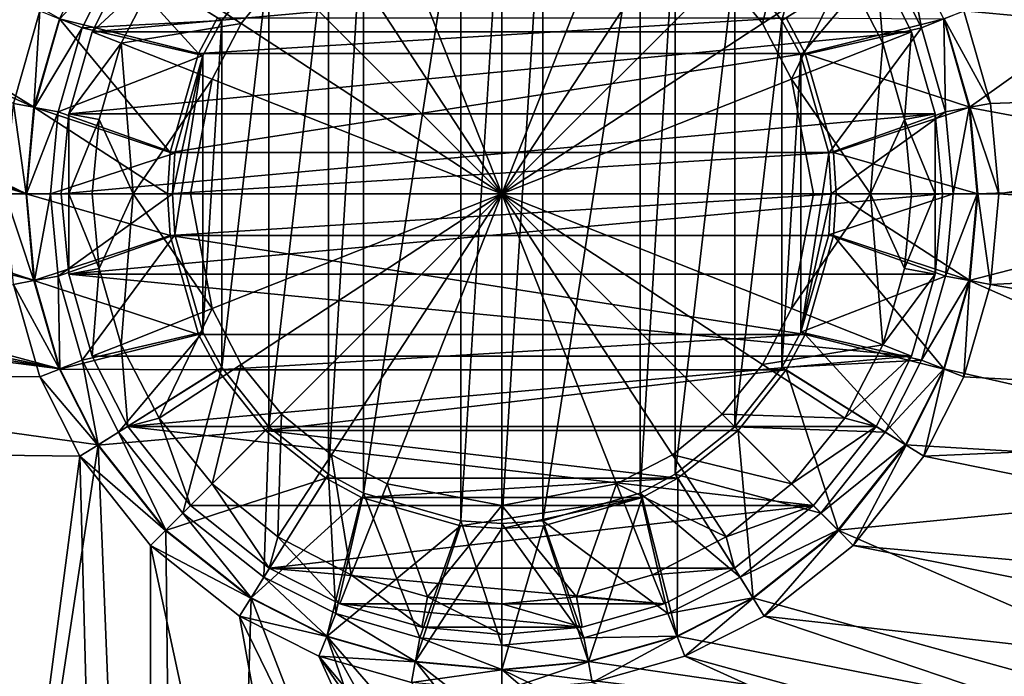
# Model space of a CAD drawing. Header units: metres. Extents: x 0 to 1651, y -1070 to 0.
# Tile 106 of 112: x 1331 to 1410, y -289 to -236. Entities that reach past the tile are written whole.
import ezdxf

# ---------------------------------------------------------------- set-up
doc = ezdxf.new("R2010")
doc.units = ezdxf.units.M

msp = doc.modelspace()

# ---------------------------------------------------------------- linework, layer by layer
at = {"layer": 'None'}
for points in [[(1332.880127, -235.304947, -406), (1330.743774, -242.735291, -406), (1072.084839, -108.994781, -406)], [(1149.664185, -130.250336, -403), (1093.557251, -135.405212, -403), (1332.446899, -243.050476, -403)], [(1149.664185, -130.250336, -403), (1332.446899, -243.050476, -403), (1334.490601, -235.94249, -403)], [(1093.557251, -135.405212, -403), (1046.447266, -141.236023, -403), (1331.809204, -250, -403)], [(1093.557251, -135.405212, -403), (1331.809204, -250, -403), (1332.446899, -243.050476, -403)], [(1046.447266, -141.236023, -403), (999.525085, -148.42247, -403), (1331.809204, -250, -403)], [(999.525085, -148.42247, -403), (942.473816, -159.040817, -403), (1332.446899, -256.949524, -403)], [(1331.809204, -250, -403), (999.525085, -148.42247, -403), (1332.446899, -256.949524, -403)], [(942.473816, -159.040817, -403), (888.53479, -171.012955, -403), (1334.490601, -264.057495, -403)], [(1332.446899, -256.949524, -403), (942.473816, -159.040817, -403), (1334.490601, -264.057495, -403)], [(1334.490601, -264.057495, -403), (888.53479, -171.012955, -403), (843.747192, -182.412338, -403)], [(843.747192, -182.412338, -403), (799.297241, -195.06424, -403), (1334.490601, -264.057495, -403)], [(799.297241, -195.06424, -403), (1337.562988, -270.158661, -403), (1334.490601, -264.057495, -403)], [(1337.562988, -270.158661, -403), (799.297241, -195.06424, -403), (1304.547363, -487.969818, -403)], [(1457.826294, -215.196533, -406), (1466.311646, -240.757828, -406), (1407.119873, -235.304947, -406)], [(1366.714966, -276.266083, -408.970001), (1366.714966, -223.733917, -408.970001), (1358.885986, -274.024506, -408.970001)], [(1366.714966, -223.733917, -408.970001), (1358.885986, -225.975479, -408.970001), (1358.885986, -274.024506, -408.970001)], [(1370, -276.470734, -408.970001), (1370, -223.529282, -408.970001), (1366.714966, -276.266083, -408.970001)], [(1370, -223.529282, -408.970001), (1366.714966, -223.733917, -408.970001), (1366.714966, -276.266083, -408.970001)], [(1373.285034, -223.733917, -408.970001), (1370, -223.529282, -408.970001), (1370, -276.470734, -408.970001)], [(1373.285034, -276.266083, -408.970001), (1373.285034, -223.733917, -408.970001), (1370, -276.470734, -408.970001)], [(1381.114014, -225.975479, -408.970001), (1373.285034, -223.733917, -408.970001), (1373.285034, -276.266083, -408.970001)], [(1395.638306, -224.361694, -406.347565), (1388.717651, -231.282379, -408.970001), (1392.50708, -236.066986, -408.970001)], [(1400.794678, -230.860184, -406.347565), (1395.638306, -224.361694, -406.347565), (1392.50708, -236.066986, -408.970001)], [(1358.885986, -274.024506, -408.970001), (1358.885986, -225.975479, -408.970001), (1356.067017, -272.507111, -408.970001)], [(1358.885986, -225.975479, -408.970001), (1356.067017, -227.492889, -408.970001), (1356.067017, -272.507111, -408.970001)], [(1381.114014, -274.024506, -408.970001), (1381.114014, -225.975479, -408.970001), (1373.285034, -276.266083, -408.970001)], [(1383.932983, -227.492889, -408.970001), (1381.114014, -225.975479, -408.970001), (1381.114014, -274.024506, -408.970001)], [(1431.305786, -226.131653, -403), (1405.509399, -235.94249, -403), (1407.553101, -243.050476, -403)], [(1438.779053, -248.896164, -403), (1431.305786, -226.131653, -403), (1407.553101, -243.050476, -403)], [(1356.067017, -272.507111, -408.970001), (1356.067017, -227.492889, -408.970001), (1351.282349, -268.717621, -408.970001)], [(1356.067017, -227.492889, -408.970001), (1351.282349, -231.282379, -408.970001), (1351.282349, -268.717621, -408.970001)], [(1383.932983, -272.507111, -408.970001), (1383.932983, -227.492889, -408.970001), (1381.114014, -274.024506, -408.970001)], [(1388.717651, -231.282379, -408.970001), (1383.932983, -227.492889, -408.970001), (1383.932983, -272.507111, -408.970001)], [(1334.449585, -235.926285, -408.923737), (1337.525513, -229.81813, -408.923737), (1345.617554, -238.718918, -411.970001)], [(1337.525513, -229.81813, -408.923737), (1347.15686, -235.859467, -411.970001), (1345.617554, -238.718918, -411.970001)], [(1402.437012, -229.841339, -403), (1400.794678, -230.860184, -406.347565), (1403.712402, -236.6539, -406.347565)], [(1405.509399, -235.94249, -403), (1402.437012, -229.841339, -403), (1403.712402, -236.6539, -406.347565)], [(1334.490601, -235.94249, -403), (1336.287598, -236.6539, -406.347565), (1339.205322, -230.860184, -406.347565)], [(1339.205322, -230.860184, -406.347565), (1336.287598, -236.6539, -406.347565), (1347.49292, -236.066986, -408.970001)], [(1339.205322, -230.860184, -406.347565), (1347.49292, -236.066986, -408.970001), (1351.282349, -231.282379, -408.970001)], [(1400.794678, -230.860184, -406.347565), (1392.50708, -236.066986, -408.970001), (1394.024536, -238.885956, -408.970001)], [(1403.712402, -236.6539, -406.347565), (1400.794678, -230.860184, -406.347565), (1394.024536, -238.885956, -408.970001)], [(1351.282349, -268.717621, -408.970001), (1351.282349, -231.282379, -408.970001), (1347.49292, -263.933014, -408.970001)], [(1351.282349, -231.282379, -408.970001), (1347.49292, -236.066986, -408.970001), (1347.49292, -263.933014, -408.970001)], [(1388.717651, -268.717621, -408.970001), (1388.717651, -231.282379, -408.970001), (1383.932983, -272.507111, -408.970001)], [(1392.50708, -236.066986, -408.970001), (1388.717651, -231.282379, -408.970001), (1388.717651, -268.717621, -408.970001)], [(1330.743774, -242.735291, -406), (1332.880127, -235.304947, -406), (1332.403564, -243.042465, -408.923737)], [(1332.880127, -235.304947, -406), (1334.449585, -235.926285, -408.923737), (1332.403564, -243.042465, -408.923737)], [(1407.119873, -235.304947, -406), (1409.256226, -242.735291, -406), (1405.550415, -235.926285, -408.923737)], [(1407.119873, -235.304947, -406), (1466.311646, -240.757828, -406), (1409.256226, -242.735291, -406)], [(1332.403564, -243.042465, -408.923737), (1334.449585, -235.926285, -408.923737), (1343.341797, -246.66748, -411.970001)], [(1334.490601, -235.94249, -403), (1332.446899, -243.050476, -403), (1336.287598, -236.6539, -406.347565)], [(1334.449585, -235.926285, -408.923737), (1345.617554, -238.718918, -411.970001), (1343.341797, -246.66748, -411.970001)], [(1336.287598, -236.6539, -406.347565), (1345.975464, -238.885956, -408.970001), (1347.49292, -236.066986, -408.970001)], [(1347.15686, -235.859467, -411.970001), (1392.84314, -235.859467, -411.970001), (1345.617554, -238.718918, -411.970001)], [(1392.84314, -235.859467, -411.970001), (1394.382446, -238.718918, -411.970001), (1345.617554, -238.718918, -411.970001)], [(1347.49292, -263.933014, -408.970001), (1347.49292, -236.066986, -408.970001), (1345.975464, -261.114044, -408.970001)], [(1347.49292, -236.066986, -408.970001), (1345.975464, -238.885956, -408.970001), (1345.975464, -261.114044, -408.970001)], [(1392.50708, -263.933014, -408.970001), (1392.50708, -236.066986, -408.970001), (1388.717651, -268.717621, -408.970001)], [(1394.024536, -238.885956, -408.970001), (1392.50708, -236.066986, -408.970001), (1392.50708, -263.933014, -408.970001)], [(1405.550415, -235.926285, -408.923737), (1394.382446, -238.718918, -411.970001), (1392.84314, -235.859467, -411.970001)], [(1405.550415, -235.926285, -408.923737), (1407.596436, -243.042465, -408.923737), (1394.382446, -238.718918, -411.970001)], [(1405.509399, -235.94249, -403), (1403.712402, -236.6539, -406.347565), (1405.65271, -243.402161, -406.347565)], [(1407.553101, -243.050476, -403), (1405.509399, -235.94249, -403), (1405.65271, -243.402161, -406.347565)], [(1409.256226, -242.735291, -406), (1407.596436, -243.042465, -408.923737), (1405.550415, -235.926285, -408.923737)], [(1332.446899, -243.050476, -403), (1334.34729, -243.402161, -406.347565), (1336.287598, -236.6539, -406.347565)], [(1336.287598, -236.6539, -406.347565), (1334.34729, -243.402161, -406.347565), (1345.975464, -238.885956, -408.970001)], [(1403.712402, -236.6539, -406.347565), (1394.024536, -238.885956, -408.970001), (1396.266113, -246.71492, -408.970001)], [(1405.65271, -243.402161, -406.347565), (1403.712402, -236.6539, -406.347565), (1396.266113, -246.71492, -408.970001)], [(1334.34729, -243.402161, -406.347565), (1343.733887, -246.71492, -408.970001), (1345.975464, -238.885956, -408.970001)], [(1345.617554, -238.718918, -411.970001), (1394.382446, -238.718918, -411.970001), (1343.341797, -246.66748, -411.970001)], [(1394.382446, -238.718918, -411.970001), (1396.658203, -246.66748, -411.970001), (1343.341797, -246.66748, -411.970001)], [(1345.975464, -238.885956, -408.970001), (1343.529297, -250, -408.970001), (1343.733887, -253.28508, -408.970001)], [(1345.975464, -238.885956, -408.970001), (1343.733887, -246.71492, -408.970001), (1343.529297, -250, -408.970001)], [(1345.975464, -261.114044, -408.970001), (1345.975464, -238.885956, -408.970001), (1343.733887, -253.28508, -408.970001)], [(1394.024536, -261.114044, -408.970001), (1394.024536, -238.885956, -408.970001), (1392.50708, -263.933014, -408.970001)], [(1394.024536, -261.114044, -408.970001), (1396.266113, -246.71492, -408.970001), (1394.024536, -238.885956, -408.970001)], [(1407.596436, -243.042465, -408.923737), (1396.658203, -246.66748, -411.970001), (1394.382446, -238.718918, -411.970001)], [(1466.311646, -240.757828, -406), (1409.922852, -250, -406), (1409.256226, -242.735291, -406)], [(1466.311646, -240.757828, -406), (1469.243774, -254.267014, -406), (1409.922852, -250, -406)], [(1330.077148, -250, -406), (1330.743774, -242.735291, -406), (1331.765259, -250, -408.923737)], [(1330.743774, -242.735291, -406), (1332.403564, -243.042465, -408.923737), (1331.765259, -250, -408.923737)], [(1409.256226, -242.735291, -406), (1409.922852, -250, -406), (1407.596436, -243.042465, -408.923737)], [(1331.765259, -250, -408.923737), (1332.403564, -243.042465, -408.923737), (1343.134277, -250, -411.970001)], [(1332.446899, -243.050476, -403), (1331.809204, -250, -403), (1334.34729, -243.402161, -406.347565)], [(1331.809204, -250, -403), (1333.741943, -250, -406.347565), (1334.34729, -243.402161, -406.347565)], [(1332.403564, -243.042465, -408.923737), (1343.341797, -246.66748, -411.970001), (1343.134277, -250, -411.970001)], [(1334.34729, -243.402161, -406.347565), (1333.741943, -250, -406.347565), (1343.733887, -246.71492, -408.970001)], [(1405.65271, -243.402161, -406.347565), (1396.266113, -246.71492, -408.970001), (1396.470703, -250, -408.970001)], [(1406.258057, -250, -406.347565), (1405.65271, -243.402161, -406.347565), (1396.470703, -250, -408.970001)], [(1407.596436, -243.042465, -408.923737), (1408.234741, -250, -408.923737), (1396.658203, -246.66748, -411.970001)], [(1407.553101, -243.050476, -403), (1405.65271, -243.402161, -406.347565), (1406.258057, -250, -406.347565)], [(1408.190796, -250, -403), (1407.553101, -243.050476, -403), (1406.258057, -250, -406.347565)], [(1438.779053, -248.896164, -403), (1407.553101, -243.050476, -403), (1408.190796, -250, -403)], [(1409.922852, -250, -406), (1408.234741, -250, -408.923737), (1407.596436, -243.042465, -408.923737)], [(1333.741943, -250, -406.347565), (1343.529297, -250, -408.970001), (1343.733887, -246.71492, -408.970001)], [(1343.341797, -246.66748, -411.970001), (1396.658203, -246.66748, -411.970001), (1343.134277, -250, -411.970001)], [(1396.658203, -246.66748, -411.970001), (1396.865723, -250, -411.970001), (1343.134277, -250, -411.970001)], [(1396.470703, -250, -408.970001), (1396.266113, -246.71492, -408.970001), (1394.024536, -261.114044, -408.970001)], [(1408.234741, -250, -408.923737), (1396.865723, -250, -411.970001), (1396.658203, -246.66748, -411.970001)], [(1442.820435, -272.527252, -403), (1438.779053, -248.896164, -403), (1407.553101, -256.949524, -403)], [(1407.553101, -256.949524, -403), (1438.779053, -248.896164, -403), (1408.190796, -250, -403)], [(1331.765259, -250, -408.923737), (1332.403564, -256.95755, -408.923737), (1330.077148, -250, -406)], [(1332.403564, -256.95755, -408.923737), (1330.743774, -257.264709, -406), (1330.077148, -250, -406)], [(1343.134277, -250, -411.970001), (1343.341797, -253.33252, -411.970001), (1331.765259, -250, -408.923737)], [(1343.341797, -253.33252, -411.970001), (1332.403564, -256.95755, -408.923737), (1331.765259, -250, -408.923737)], [(1333.741943, -250, -406.347565), (1331.809204, -250, -403), (1332.446899, -256.949524, -403)], [(1334.34729, -256.597839, -406.347565), (1333.741943, -250, -406.347565), (1332.446899, -256.949524, -403)], [(1343.529297, -250, -408.970001), (1333.741943, -250, -406.347565), (1334.34729, -256.597839, -406.347565)], [(1343.733887, -253.28508, -408.970001), (1343.529297, -250, -408.970001), (1334.34729, -256.597839, -406.347565)], [(1343.134277, -250, -411.970001), (1396.865723, -250, -411.970001), (1343.341797, -253.33252, -411.970001)], [(1396.865723, -250, -411.970001), (1396.658203, -253.33252, -411.970001), (1343.341797, -253.33252, -411.970001)], [(1396.266113, -253.28508, -408.970001), (1396.470703, -250, -408.970001), (1394.024536, -261.114044, -408.970001)], [(1396.470703, -250, -408.970001), (1396.266113, -253.28508, -408.970001), (1406.258057, -250, -406.347565)], [(1396.266113, -253.28508, -408.970001), (1405.65271, -256.597839, -406.347565), (1406.258057, -250, -406.347565)], [(1396.658203, -253.33252, -411.970001), (1396.865723, -250, -411.970001), (1407.596436, -256.95755, -408.923737)], [(1396.865723, -250, -411.970001), (1408.234741, -250, -408.923737), (1407.596436, -256.95755, -408.923737)], [(1406.258057, -250, -406.347565), (1405.65271, -256.597839, -406.347565), (1408.190796, -250, -403)], [(1405.65271, -256.597839, -406.347565), (1407.553101, -256.949524, -403), (1408.190796, -250, -403)], [(1407.596436, -256.95755, -408.923737), (1408.234741, -250, -408.923737), (1409.256226, -257.264709, -406)], [(1408.234741, -250, -408.923737), (1409.922852, -250, -406), (1409.256226, -257.264709, -406)], [(1469.243774, -254.267014, -406), (1409.256226, -257.264709, -406), (1409.922852, -250, -406)], [(1343.341797, -253.33252, -411.970001), (1345.617554, -261.281067, -411.970001), (1332.403564, -256.95755, -408.923737)], [(1343.733887, -253.28508, -408.970001), (1334.34729, -256.597839, -406.347565), (1336.287598, -263.3461, -406.347565)], [(1345.975464, -261.114044, -408.970001), (1343.733887, -253.28508, -408.970001), (1336.287598, -263.3461, -406.347565)], [(1343.341797, -253.33252, -411.970001), (1396.658203, -253.33252, -411.970001), (1394.382446, -261.281067, -411.970001)], [(1394.382446, -261.281067, -411.970001), (1345.617554, -261.281067, -411.970001), (1343.341797, -253.33252, -411.970001)], [(1396.266113, -253.28508, -408.970001), (1394.024536, -261.114044, -408.970001), (1405.65271, -256.597839, -406.347565)], [(1394.382446, -261.281067, -411.970001), (1396.658203, -253.33252, -411.970001), (1405.550415, -264.0737, -408.923737)], [(1396.658203, -253.33252, -411.970001), (1407.596436, -256.95755, -408.923737), (1405.550415, -264.0737, -408.923737)], [(1469.243774, -254.267014, -406), (1471.210938, -268.141693, -406), (1409.256226, -257.264709, -406)], [(1332.403564, -256.95755, -408.923737), (1334.449585, -264.0737, -408.923737), (1330.743774, -257.264709, -406)], [(1345.617554, -261.281067, -411.970001), (1334.449585, -264.0737, -408.923737), (1332.403564, -256.95755, -408.923737)], [(1334.34729, -256.597839, -406.347565), (1332.446899, -256.949524, -403), (1334.490601, -264.057495, -403)], [(1336.287598, -263.3461, -406.347565), (1334.34729, -256.597839, -406.347565), (1334.490601, -264.057495, -403)], [(1394.024536, -261.114044, -408.970001), (1403.712402, -263.3461, -406.347565), (1405.65271, -256.597839, -406.347565)], [(1405.65271, -256.597839, -406.347565), (1403.712402, -263.3461, -406.347565), (1407.553101, -256.949524, -403)], [(1403.712402, -263.3461, -406.347565), (1405.509399, -264.057495, -403), (1407.553101, -256.949524, -403)], [(1405.509399, -264.057495, -403), (1442.820435, -272.527252, -403), (1407.553101, -256.949524, -403)], [(1405.550415, -264.0737, -408.923737), (1407.596436, -256.95755, -408.923737), (1407.119873, -264.695038, -406)], [(1407.596436, -256.95755, -408.923737), (1409.256226, -257.264709, -406), (1407.119873, -264.695038, -406)], [(1330.743774, -257.264709, -406), (1332.880127, -264.695038, -406), (548.162048, -261.558014, -406)], [(1334.449585, -264.0737, -408.923737), (1332.880127, -264.695038, -406), (1330.743774, -257.264709, -406)], [(1471.210938, -268.141693, -406), (1407.119873, -264.695038, -406), (1409.256226, -257.264709, -406)], [(1336.091064, -271.071716, -406), (1302.379272, -527.437622, -406), (548.162048, -261.558014, -406)], [(548.162048, -261.558014, -406), (1332.880127, -264.695038, -406), (1336.091064, -271.071716, -406)], [(1345.617554, -261.281067, -411.970001), (1347.15686, -264.140533, -411.970001), (1334.449585, -264.0737, -408.923737)], [(1345.975464, -261.114044, -408.970001), (1336.287598, -263.3461, -406.347565), (1339.205322, -269.139832, -406.347565)], [(1347.49292, -263.933014, -408.970001), (1345.975464, -261.114044, -408.970001), (1339.205322, -269.139832, -406.347565)], [(1347.15686, -264.140533, -411.970001), (1345.617554, -261.281067, -411.970001), (1394.382446, -261.281067, -411.970001)], [(1392.84314, -264.140533, -411.970001), (1347.15686, -264.140533, -411.970001), (1394.382446, -261.281067, -411.970001)], [(1394.024536, -261.114044, -408.970001), (1392.50708, -263.933014, -408.970001), (1403.712402, -263.3461, -406.347565)], [(1392.84314, -264.140533, -411.970001), (1394.382446, -261.281067, -411.970001), (1402.474487, -270.181885, -408.923737)], [(1394.382446, -261.281067, -411.970001), (1405.550415, -264.0737, -408.923737), (1402.474487, -270.181885, -408.923737)], [(1336.287598, -263.3461, -406.347565), (1334.490601, -264.057495, -403), (1337.562988, -270.158661, -403)], [(1339.205322, -269.139832, -406.347565), (1336.287598, -263.3461, -406.347565), (1337.562988, -270.158661, -403)], [(1392.50708, -263.933014, -408.970001), (1400.794678, -269.139832, -406.347565), (1403.712402, -263.3461, -406.347565)], [(1403.712402, -263.3461, -406.347565), (1400.794678, -269.139832, -406.347565), (1405.509399, -264.057495, -403)], [(1334.449585, -264.0737, -408.923737), (1337.525513, -270.181885, -408.923737), (1332.880127, -264.695038, -406)], [(1347.15686, -264.140533, -411.970001), (1337.525513, -270.181885, -408.923737), (1334.449585, -264.0737, -408.923737)], [(1347.15686, -264.140533, -411.970001), (1351.003052, -268.996887, -411.970001), (1337.525513, -270.181885, -408.923737)], [(1347.49292, -263.933014, -408.970001), (1339.205322, -269.139832, -406.347565), (1344.361694, -275.638306, -406.347565)], [(1351.282349, -268.717621, -408.970001), (1347.49292, -263.933014, -408.970001), (1344.361694, -275.638306, -406.347565)], [(1351.003052, -268.996887, -411.970001), (1347.15686, -264.140533, -411.970001), (1392.84314, -264.140533, -411.970001)], [(1388.996948, -268.996887, -411.970001), (1351.003052, -268.996887, -411.970001), (1392.84314, -264.140533, -411.970001)], [(1392.50708, -263.933014, -408.970001), (1388.717651, -268.717621, -408.970001), (1400.794678, -269.139832, -406.347565)], [(1388.996948, -268.996887, -411.970001), (1392.84314, -264.140533, -411.970001), (1397.036133, -277.036072, -408.923737)], [(1392.84314, -264.140533, -411.970001), (1402.474487, -270.181885, -408.923737), (1397.036133, -277.036072, -408.923737)], [(1400.794678, -269.139832, -406.347565), (1402.437012, -270.158661, -403), (1405.509399, -264.057495, -403)], [(1405.509399, -264.057495, -403), (1402.437012, -270.158661, -403), (1442.820435, -272.527252, -403)], [(1402.474487, -270.181885, -408.923737), (1405.550415, -264.0737, -408.923737), (1403.908936, -271.071716, -406)], [(1405.550415, -264.0737, -408.923737), (1407.119873, -264.695038, -406), (1403.908936, -271.071716, -406)], [(1337.525513, -270.181885, -408.923737), (1336.091064, -271.071716, -406), (1332.880127, -264.695038, -406)], [(1407.119873, -264.695038, -406), (1471.210938, -268.141693, -406), (1403.908936, -271.071716, -406)], [(1471.210938, -268.141693, -406), (1472.220215, -284.883759, -406), (1403.908936, -271.071716, -406)], [(1351.003052, -268.996887, -411.970001), (1342.963867, -277.036072, -408.923737), (1337.525513, -270.181885, -408.923737)], [(1351.003052, -268.996887, -411.970001), (1355.859497, -272.84314, -411.970001), (1342.963867, -277.036072, -408.923737)], [(1351.282349, -268.717621, -408.970001), (1344.361694, -275.638306, -406.347565), (1350.860229, -280.794678, -406.347565)], [(1356.067017, -272.507111, -408.970001), (1351.282349, -268.717621, -408.970001), (1350.860229, -280.794678, -406.347565)], [(1388.996948, -268.996887, -411.970001), (1384.140503, -272.84314, -411.970001), (1351.003052, -268.996887, -411.970001)], [(1384.140503, -272.84314, -411.970001), (1355.859497, -272.84314, -411.970001), (1351.003052, -268.996887, -411.970001)], [(1388.717651, -268.717621, -408.970001), (1383.932983, -272.507111, -408.970001), (1395.638306, -275.638306, -406.347565)], [(1384.140503, -272.84314, -411.970001), (1388.996948, -268.996887, -411.970001), (1390.181885, -282.474457, -408.923737)], [(1388.717651, -268.717621, -408.970001), (1395.638306, -275.638306, -406.347565), (1400.794678, -269.139832, -406.347565)], [(1388.996948, -268.996887, -411.970001), (1397.036133, -277.036072, -408.923737), (1390.181885, -282.474457, -408.923737)], [(1339.205322, -269.139832, -406.347565), (1337.562988, -270.158661, -403), (1342.995117, -277.004944, -403)], [(1344.361694, -275.638306, -406.347565), (1339.205322, -269.139832, -406.347565), (1342.995117, -277.004944, -403)], [(1400.794678, -269.139832, -406.347565), (1395.638306, -275.638306, -406.347565), (1402.437012, -270.158661, -403)], [(1304.547363, -487.969818, -403), (1344.905396, -451.9646, -403), (1337.562988, -270.158661, -403)], [(1337.525513, -270.181885, -408.923737), (1342.963867, -277.036072, -408.923737), (1336.091064, -271.071716, -406)], [(1344.905396, -451.9646, -403), (1342.995117, -277.004944, -403), (1337.562988, -270.158661, -403)], [(1395.638306, -275.638306, -406.347565), (1397.004883, -277.004944, -403), (1402.437012, -270.158661, -403)], [(1402.437012, -270.158661, -403), (1397.004883, -277.004944, -403), (1442.820435, -272.527252, -403)], [(1397.036133, -277.036072, -408.923737), (1402.474487, -270.181885, -408.923737), (1398.229736, -278.229675, -406)], [(1402.474487, -270.181885, -408.923737), (1403.908936, -271.071716, -406), (1398.229736, -278.229675, -406)], [(1341.980347, -493.312286, -406), (1302.379272, -527.437622, -406), (1336.091064, -271.071716, -406)], [(1342.963867, -277.036072, -408.923737), (1341.770264, -278.229675, -406), (1336.091064, -271.071716, -406)], [(1341.770264, -278.229675, -406), (1341.980347, -493.312286, -406), (1336.091064, -271.071716, -406)], [(1403.908936, -271.071716, -406), (1472.220215, -284.883759, -406), (1398.229736, -278.229675, -406)], [(1355.859497, -272.84314, -411.970001), (1349.818115, -282.474457, -408.923737), (1342.963867, -277.036072, -408.923737)], [(1355.859497, -272.84314, -411.970001), (1358.718872, -274.382416, -411.970001), (1349.818115, -282.474457, -408.923737)], [(1356.067017, -272.507111, -408.970001), (1350.860229, -280.794678, -406.347565), (1356.653931, -283.712402, -406.347565)], [(1355.859497, -272.84314, -411.970001), (1384.140503, -272.84314, -411.970001), (1358.718872, -274.382416, -411.970001)], [(1358.885986, -274.024506, -408.970001), (1356.067017, -272.507111, -408.970001), (1356.653931, -283.712402, -406.347565)], [(1384.140503, -272.84314, -411.970001), (1381.281128, -274.382416, -411.970001), (1358.718872, -274.382416, -411.970001)], [(1383.932983, -272.507111, -408.970001), (1381.114014, -274.024506, -408.970001), (1389.139771, -280.794678, -406.347565)], [(1381.281128, -274.382416, -411.970001), (1384.140503, -272.84314, -411.970001), (1384.07373, -285.550385, -408.923737)], [(1383.932983, -272.507111, -408.970001), (1389.139771, -280.794678, -406.347565), (1395.638306, -275.638306, -406.347565)], [(1384.140503, -272.84314, -411.970001), (1390.181885, -282.474457, -408.923737), (1384.07373, -285.550385, -408.923737)], [(1442.820435, -272.527252, -403), (1397.004883, -277.004944, -403), (1443.299316, -297.169891, -403)], [(1358.718872, -274.382416, -411.970001), (1355.92627, -285.550385, -408.923737), (1349.818115, -282.474457, -408.923737)], [(1358.718872, -274.382416, -411.970001), (1366.66748, -276.658173, -411.970001), (1355.92627, -285.550385, -408.923737)], [(1358.885986, -274.024506, -408.970001), (1356.653931, -283.712402, -406.347565), (1363.402222, -285.652679, -406.347565)], [(1358.718872, -274.382416, -411.970001), (1381.281128, -274.382416, -411.970001), (1366.66748, -276.658173, -411.970001)], [(1366.714966, -276.266083, -408.970001), (1358.885986, -274.024506, -408.970001), (1363.402222, -285.652679, -406.347565)], [(1381.281128, -274.382416, -411.970001), (1370, -276.865662, -411.970001), (1366.66748, -276.658173, -411.970001)], [(1381.281128, -274.382416, -411.970001), (1373.33252, -276.658173, -411.970001), (1370, -276.865662, -411.970001)], [(1381.114014, -274.024506, -408.970001), (1373.285034, -276.266083, -408.970001), (1383.346069, -283.712402, -406.347565)], [(1373.33252, -276.658173, -411.970001), (1381.281128, -274.382416, -411.970001), (1376.95752, -287.596436, -408.923737)], [(1381.281128, -274.382416, -411.970001), (1384.07373, -285.550385, -408.923737), (1376.95752, -287.596436, -408.923737)], [(1381.114014, -274.024506, -408.970001), (1383.346069, -283.712402, -406.347565), (1389.139771, -280.794678, -406.347565)], [(1344.361694, -275.638306, -406.347565), (1342.995117, -277.004944, -403), (1349.841309, -282.437042, -403)], [(1350.860229, -280.794678, -406.347565), (1344.361694, -275.638306, -406.347565), (1349.841309, -282.437042, -403)], [(1395.638306, -275.638306, -406.347565), (1389.139771, -280.794678, -406.347565), (1397.004883, -277.004944, -403)], [(1366.66748, -276.658173, -411.970001), (1363.04248, -287.596436, -408.923737), (1355.92627, -285.550385, -408.923737)], [(1366.66748, -276.658173, -411.970001), (1370, -276.865662, -411.970001), (1363.04248, -287.596436, -408.923737)], [(1370, -276.865662, -411.970001), (1370, -288.234802, -408.923737), (1363.04248, -287.596436, -408.923737)], [(1366.714966, -276.266083, -408.970001), (1363.402222, -285.652679, -406.347565), (1370, -286.258026, -406.347565)], [(1370, -276.470734, -408.970001), (1366.714966, -276.266083, -408.970001), (1370, -286.258026, -406.347565)], [(1373.285034, -276.266083, -408.970001), (1370, -276.470734, -408.970001), (1376.597778, -285.652679, -406.347565)], [(1370, -276.470734, -408.970001), (1370, -286.258026, -406.347565), (1376.597778, -285.652679, -406.347565)], [(1370, -276.865662, -411.970001), (1373.33252, -276.658173, -411.970001), (1370, -288.234802, -408.923737)], [(1373.33252, -276.658173, -411.970001), (1376.95752, -287.596436, -408.923737), (1370, -288.234802, -408.923737)], [(1373.285034, -276.266083, -408.970001), (1376.597778, -285.652679, -406.347565), (1383.346069, -283.712402, -406.347565)], [(1342.963867, -277.036072, -408.923737), (1349.818115, -282.474457, -408.923737), (1341.770264, -278.229675, -406)], [(1349.841309, -282.437042, -403), (1342.995117, -277.004944, -403), (1344.905396, -451.9646, -403)], [(1389.139771, -280.794678, -406.347565), (1390.158691, -282.437042, -403), (1397.004883, -277.004944, -403)], [(1397.004883, -277.004944, -403), (1390.158691, -282.437042, -403), (1443.299316, -297.169891, -403)], [(1390.181885, -282.474457, -408.923737), (1397.036133, -277.036072, -408.923737), (1391.071655, -283.908905, -406)], [(1397.036133, -277.036072, -408.923737), (1398.229736, -278.229675, -406), (1391.071655, -283.908905, -406)], [(1349.818115, -282.474457, -408.923737), (1348.928345, -283.908905, -406), (1341.770264, -278.229675, -406)], [(1348.928345, -283.908905, -406), (1380.497314, -457.967896, -406), (1341.770264, -278.229675, -406)], [(1380.497314, -457.967896, -406), (1341.980347, -493.312286, -406), (1341.770264, -278.229675, -406)], [(1398.229736, -278.229675, -406), (1472.180298, -292.983398, -406), (1391.071655, -283.908905, -406)], [(1472.220215, -284.883759, -406), (1472.180298, -292.983398, -406), (1398.229736, -278.229675, -406)], [(1350.860229, -280.794678, -406.347565), (1349.841309, -282.437042, -403), (1355.942505, -285.50943, -403)], [(1356.653931, -283.712402, -406.347565), (1350.860229, -280.794678, -406.347565), (1355.942505, -285.50943, -403)], [(1389.139771, -280.794678, -406.347565), (1383.346069, -283.712402, -406.347565), (1390.158691, -282.437042, -403)], [(1396.356323, -402.414917, -403), (1349.841309, -282.437042, -403), (1344.905396, -451.9646, -403)], [(1355.942505, -285.50943, -403), (1349.841309, -282.437042, -403), (1396.356323, -402.414917, -403)], [(1383.346069, -283.712402, -406.347565), (1384.057495, -285.50943, -403), (1390.158691, -282.437042, -403)], [(1443.299316, -297.169891, -403), (1390.158691, -282.437042, -403), (1384.057495, -285.50943, -403)], [(1349.818115, -282.474457, -408.923737), (1355.92627, -285.550385, -408.923737), (1348.928345, -283.908905, -406)], [(1384.07373, -285.550385, -408.923737), (1390.181885, -282.474457, -408.923737), (1384.695068, -287.119873, -406)], [(1390.181885, -282.474457, -408.923737), (1391.071655, -283.908905, -406), (1384.695068, -287.119873, -406)], [(1355.92627, -285.550385, -408.923737), (1355.304932, -287.119873, -406), (1348.928345, -283.908905, -406)], [(1355.304932, -287.119873, -406), (1416.698853, -422.640991, -406), (1348.928345, -283.908905, -406)], [(1416.698853, -422.640991, -406), (1380.497314, -457.967896, -406), (1348.928345, -283.908905, -406)], [(1356.653931, -283.712402, -406.347565), (1355.942505, -285.50943, -403), (1363.050415, -287.553131, -403)], [(1363.402222, -285.652679, -406.347565), (1356.653931, -283.712402, -406.347565), (1363.050415, -287.553131, -403)], [(1383.346069, -283.712402, -406.347565), (1376.597778, -285.652679, -406.347565), (1384.057495, -285.50943, -403)], [(1391.071655, -283.908905, -406), (1470.866943, -310.897888, -406), (1384.695068, -287.119873, -406)], [(1472.180298, -292.983398, -406), (1470.866943, -310.897888, -406), (1391.071655, -283.908905, -406)], [(1355.92627, -285.550385, -408.923737), (1363.04248, -287.596436, -408.923737), (1355.304932, -287.119873, -406)], [(1411.469116, -384.872192, -403), (1355.942505, -285.50943, -403), (1396.356323, -402.414917, -403)], [(1411.469116, -384.872192, -403), (1424.434082, -364.423309, -403), (1355.942505, -285.50943, -403)], [(1424.434082, -364.423309, -403), (1363.050415, -287.553131, -403), (1355.942505, -285.50943, -403)], [(1376.597778, -285.652679, -406.347565), (1376.949585, -287.553131, -403), (1384.057495, -285.50943, -403)], [(1443.299316, -297.169891, -403), (1384.057495, -285.50943, -403), (1376.949585, -287.553131, -403)], [(1376.95752, -287.596436, -408.923737), (1384.07373, -285.550385, -408.923737), (1377.264648, -289.256256, -406)], [(1384.07373, -285.550385, -408.923737), (1384.695068, -287.119873, -406), (1377.264648, -289.256256, -406)], [(1363.402222, -285.652679, -406.347565), (1363.050415, -287.553131, -403), (1370, -288.190735, -403)], [(1370, -286.258026, -406.347565), (1363.402222, -285.652679, -406.347565), (1370, -288.190735, -403)], [(1376.597778, -285.652679, -406.347565), (1370, -286.258026, -406.347565), (1376.949585, -287.553131, -403)], [(1370, -286.258026, -406.347565), (1370, -288.190735, -403), (1376.949585, -287.553131, -403)], [(1363.04248, -287.596436, -408.923737), (1362.735352, -289.256256, -406), (1355.304932, -287.119873, -406)], [(1362.735352, -289.256256, -406), (1442.158813, -390.881775, -406), (1355.304932, -287.119873, -406)], [(1442.158813, -390.881775, -406), (1434.294434, -402.250427, -406), (1355.304932, -287.119873, -406)], [(1355.304932, -287.119873, -406), (1434.294434, -402.250427, -406), (1416.698853, -422.640991, -406)], [(1384.695068, -287.119873, -406), (1468.599487, -325.131561, -406), (1377.264648, -289.256256, -406)], [(1470.866943, -310.897888, -406), (1468.599487, -325.131561, -406), (1384.695068, -287.119873, -406)], [(1363.04248, -287.596436, -408.923737), (1370, -288.234802, -408.923737), (1362.735352, -289.256256, -406)], [(1424.434082, -364.423309, -403), (1434.003052, -342.858612, -403), (1363.050415, -287.553131, -403)], [(1434.003052, -342.858612, -403), (1370, -288.190735, -403), (1363.050415, -287.553131, -403)], [(1370, -288.190735, -403), (1443.299316, -297.169891, -403), (1376.949585, -287.553131, -403)], [(1370, -288.234802, -408.923737), (1376.95752, -287.596436, -408.923737), (1370, -289.922791, -406)], [(1376.95752, -287.596436, -408.923737), (1377.264648, -289.256256, -406), (1370, -289.922791, -406)], [(1370, -288.234802, -408.923737), (1370, -289.922791, -406), (1362.735352, -289.256256, -406)], [(1434.003052, -342.858612, -403), (1439.898438, -322.267212, -403), (1370, -288.190735, -403)], [(1439.898438, -322.267212, -403), (1443.299316, -297.169891, -403), (1370, -288.190735, -403)]]:
    msp.add_3dface(points, dxfattribs=at)
at = {"layer": 'None01'}
for points in [[(937.769287, -700.150574, -410), (1420.450195, -116.977798, -410), (1404.711548, -104.637085, -410)], [(1404.711548, -104.637085, -410), (1404.711548, -104.637085, -430), (937.769287, -700.150574, -410)], [(1404.711548, -104.637085, -430), (937.769287, -700.150574, -430), (937.769287, -700.150574, -410)], [(937.769287, -700.150574, -430), (1404.711548, -104.637085, -430), (1420.450195, -116.977798, -430)], [(953.507996, -712.491272, -410), (1420.450195, -116.977798, -410), (937.769287, -700.150574, -410)], [(953.507996, -712.491272, -430), (937.769287, -700.150574, -430), (1420.450195, -116.977798, -430)], [(953.507996, -712.491272, -410), (953.507996, -712.491272, -430), (1420.450195, -116.977798, -410)], [(953.507996, -712.491272, -430), (1420.450195, -116.977798, -430), (1420.450195, -116.977798, -410)]]:
    msp.add_3dface(points, dxfattribs=at)
at = {"layer": 'None012345'}
for points in [[(1370, -224.968414, -398.821136), (1360.786011, -226.725937, -398.821136), (1370, -250, -398.25)], [(1379.213989, -226.725937, -398.821136), (1370, -224.968414, -398.821136), (1370, -250, -398.25)], [(1356.30249, -229.048676, -398.821136), (1370, -250, -398.25), (1360.786011, -226.725937, -398.821136)], [(1383.69751, -229.048676, -398.821136), (1379.213989, -226.725937, -398.821136), (1370, -250, -398.25)], [(1393.274048, -226.725937, -399.482208), (1387.699951, -232.300003, -398.821136), (1390.951294, -236.302475, -398.821136)], [(1397.549316, -231.988861, -399.482208), (1393.274048, -226.725937, -399.482208), (1390.951294, -236.302475, -398.821136)], [(1356.30249, -229.048676, -398.821136), (1352.300049, -232.300003, -398.821136), (1370, -250, -398.25)], [(1387.699951, -232.300003, -398.821136), (1383.69751, -229.048676, -398.821136), (1370, -250, -398.25)], [(1339.934448, -231.3125, -400.200012), (1337.085327, -236.969742, -400.200012), (1342.450684, -231.988861, -399.482208)], [(1339.934448, -231.3125, -400.200012), (1400.065552, -231.3125, -400.200012), (1337.085327, -236.969742, -400.200012)], [(1400.065552, -231.3125, -400.200012), (1402.914673, -236.969742, -400.200012), (1337.085327, -236.969742, -400.200012)], [(1400.065552, -231.3125, -400.200012), (1397.549316, -231.988861, -399.482208), (1400.603516, -237.884338, -399.482208)], [(1402.914673, -236.969742, -400.200012), (1400.065552, -231.3125, -400.200012), (1400.603516, -237.884338, -399.482208)], [(1342.450684, -231.988861, -399.482208), (1337.085327, -236.969742, -400.200012), (1339.396484, -237.884338, -399.482208)], [(1342.450684, -231.988861, -399.482208), (1339.396484, -237.884338, -399.482208), (1349.048706, -236.302475, -398.821136)], [(1342.450684, -231.988861, -399.482208), (1349.048706, -236.302475, -398.821136), (1352.300049, -232.300003, -398.821136)], [(1352.300049, -232.300003, -398.821136), (1349.048706, -236.302475, -398.821136), (1370, -250, -398.25)], [(1390.951294, -236.302475, -398.821136), (1387.699951, -232.300003, -398.821136), (1370, -250, -398.25)], [(1397.549316, -231.988861, -399.482208), (1390.951294, -236.302475, -398.821136), (1393.274048, -240.786011, -398.821136)], [(1400.603516, -237.884338, -399.482208), (1397.549316, -231.988861, -399.482208), (1393.274048, -240.786011, -398.821136)], [(1339.396484, -237.884338, -399.482208), (1346.725952, -240.786011, -398.821136), (1349.048706, -236.302475, -398.821136)], [(1349.048706, -236.302475, -398.821136), (1346.725952, -240.786011, -398.821136), (1370, -250, -398.25)], [(1393.274048, -240.786011, -398.821136), (1390.951294, -236.302475, -398.821136), (1370, -250, -398.25)], [(1337.085327, -236.969742, -400.200012), (1335.19104, -243.558304, -400.200012), (1339.396484, -237.884338, -399.482208)], [(1337.085327, -236.969742, -400.200012), (1402.914673, -236.969742, -400.200012), (1335.19104, -243.558304, -400.200012)], [(1402.914673, -236.969742, -400.200012), (1404.80896, -243.558304, -400.200012), (1335.19104, -243.558304, -400.200012)], [(1400.603516, -237.884338, -399.482208), (1402.36499, -244.010773, -399.482208), (1402.914673, -236.969742, -400.200012)], [(1402.36499, -244.010773, -399.482208), (1404.80896, -243.558304, -400.200012), (1402.914673, -236.969742, -400.200012)], [(1335.19104, -243.558304, -400.200012), (1337.63501, -244.010773, -399.482208), (1339.396484, -237.884338, -399.482208)], [(1337.63501, -244.010773, -399.482208), (1340.370361, -250, -399.132935), (1339.396484, -237.884338, -399.482208)], [(1339.396484, -237.884338, -399.482208), (1340.370361, -250, -399.132935), (1346.725952, -240.786011, -398.821136)], [(1393.274048, -240.786011, -398.821136), (1399.629639, -250, -399.132935), (1400.603516, -237.884338, -399.482208)], [(1399.629639, -250, -399.132935), (1402.36499, -244.010773, -399.482208), (1400.603516, -237.884338, -399.482208)], [(1340.370361, -250, -399.132935), (1344.968384, -250, -398.821136), (1346.725952, -240.786011, -398.821136)], [(1346.725952, -240.786011, -398.821136), (1344.968384, -250, -398.821136), (1370, -250, -398.25)], [(1370, -250, -398.25), (1395.031616, -250, -398.821136), (1393.274048, -240.786011, -398.821136)], [(1395.031616, -250, -398.821136), (1399.629639, -250, -399.132935), (1393.274048, -240.786011, -398.821136)], [(1334.599976, -250, -400.200012), (1335.19104, -250, -399.845184), (1335.19104, -243.558304, -400.200012)], [(1335.19104, -243.558304, -400.200012), (1404.80896, -243.558304, -400.200012), (1334.599976, -250, -400.200012)], [(1404.80896, -243.558304, -400.200012), (1405.400024, -250, -400.200012), (1334.599976, -250, -400.200012)], [(1335.19104, -250, -399.845184), (1337.63501, -244.010773, -399.482208), (1335.19104, -243.558304, -400.200012)], [(1402.36499, -244.010773, -399.482208), (1404.80896, -250, -399.845184), (1404.80896, -243.558304, -400.200012)], [(1404.80896, -250, -399.845184), (1405.400024, -250, -400.200012), (1404.80896, -243.558304, -400.200012)], [(1335.19104, -250, -399.845184), (1337.085449, -250, -399.482208), (1337.63501, -244.010773, -399.482208)], [(1337.085449, -250, -399.482208), (1340.370361, -250, -399.132935), (1337.63501, -244.010773, -399.482208)], [(1399.629639, -250, -399.132935), (1402.914551, -250, -399.482208), (1402.36499, -244.010773, -399.482208)], [(1402.914551, -250, -399.482208), (1404.80896, -250, -399.845184), (1402.36499, -244.010773, -399.482208)], [(1334.599976, -250, -400.200012), (1335.19104, -256.441711, -400.200012), (1335.19104, -250, -399.845184)], [(1334.599976, -250, -400.200012), (1405.400024, -250, -400.200012), (1335.19104, -256.441711, -400.200012)], [(1335.19104, -256.441711, -400.200012), (1337.63501, -255.989227, -399.482208), (1335.19104, -250, -399.845184)], [(1335.19104, -250, -399.845184), (1337.63501, -255.989227, -399.482208), (1337.085449, -250, -399.482208)], [(1405.400024, -250, -400.200012), (1404.80896, -256.441711, -400.200012), (1335.19104, -256.441711, -400.200012)], [(1337.63501, -255.989227, -399.482208), (1340.370361, -250, -399.132935), (1337.085449, -250, -399.482208)], [(1337.63501, -255.989227, -399.482208), (1339.396484, -262.115662, -399.482208), (1340.370361, -250, -399.132935)], [(1339.396484, -262.115662, -399.482208), (1346.725952, -259.213989, -398.821136), (1340.370361, -250, -399.132935)], [(1340.370361, -250, -399.132935), (1346.725952, -259.213989, -398.821136), (1344.968384, -250, -398.821136)], [(1346.725952, -259.213989, -398.821136), (1370, -250, -398.25), (1344.968384, -250, -398.821136)], [(1346.725952, -259.213989, -398.821136), (1349.048706, -263.69751, -398.821136), (1370, -250, -398.25)], [(1349.048706, -263.69751, -398.821136), (1352.300049, -267.700012, -398.821136), (1370, -250, -398.25)], [(1352.300049, -267.700012, -398.821136), (1356.30249, -270.951324, -398.821136), (1370, -250, -398.25)], [(1356.30249, -270.951324, -398.821136), (1360.786011, -273.274078, -398.821136), (1370, -250, -398.25)], [(1360.786011, -273.274078, -398.821136), (1370, -275.031586, -398.821136), (1370, -250, -398.25)], [(1393.274048, -259.213989, -398.821136), (1395.031616, -250, -398.821136), (1370, -250, -398.25)], [(1370, -275.031586, -398.821136), (1379.213989, -273.274078, -398.821136), (1370, -250, -398.25)], [(1387.699951, -267.700012, -398.821136), (1390.951294, -263.69751, -398.821136), (1370, -250, -398.25)], [(1390.951294, -263.69751, -398.821136), (1393.274048, -259.213989, -398.821136), (1370, -250, -398.25)], [(1383.69751, -270.951324, -398.821136), (1387.699951, -267.700012, -398.821136), (1370, -250, -398.25)], [(1383.69751, -270.951324, -398.821136), (1370, -250, -398.25), (1379.213989, -273.274078, -398.821136)], [(1400.603516, -262.115662, -399.482208), (1399.629639, -250, -399.132935), (1393.274048, -259.213989, -398.821136)], [(1399.629639, -250, -399.132935), (1395.031616, -250, -398.821136), (1393.274048, -259.213989, -398.821136)], [(1402.914551, -250, -399.482208), (1399.629639, -250, -399.132935), (1402.36499, -255.989227, -399.482208)], [(1399.629639, -250, -399.132935), (1400.603516, -262.115662, -399.482208), (1402.36499, -255.989227, -399.482208)], [(1404.80896, -256.441711, -400.200012), (1404.80896, -250, -399.845184), (1402.36499, -255.989227, -399.482208)], [(1402.36499, -255.989227, -399.482208), (1404.80896, -250, -399.845184), (1402.914551, -250, -399.482208)], [(1404.80896, -256.441711, -400.200012), (1405.400024, -250, -400.200012), (1404.80896, -250, -399.845184)], [(1335.19104, -256.441711, -400.200012), (1337.085327, -263.030273, -400.200012), (1337.63501, -255.989227, -399.482208)], [(1337.085327, -263.030273, -400.200012), (1339.396484, -262.115662, -399.482208), (1337.63501, -255.989227, -399.482208)], [(1400.603516, -262.115662, -399.482208), (1404.80896, -256.441711, -400.200012), (1402.36499, -255.989227, -399.482208)], [(1335.19104, -256.441711, -400.200012), (1404.80896, -256.441711, -400.200012), (1402.914673, -263.030273, -400.200012)], [(1402.914673, -263.030273, -400.200012), (1337.085327, -263.030273, -400.200012), (1335.19104, -256.441711, -400.200012)], [(1402.914673, -263.030273, -400.200012), (1404.80896, -256.441711, -400.200012), (1400.603516, -262.115662, -399.482208)], [(1339.396484, -262.115662, -399.482208), (1342.450684, -268.011139, -399.482208), (1346.725952, -259.213989, -398.821136)], [(1342.450684, -268.011139, -399.482208), (1349.048706, -263.69751, -398.821136), (1346.725952, -259.213989, -398.821136)], [(1400.603516, -262.115662, -399.482208), (1393.274048, -259.213989, -398.821136), (1390.951294, -263.69751, -398.821136)], [(1337.085327, -263.030273, -400.200012), (1339.934448, -268.6875, -400.200012), (1339.396484, -262.115662, -399.482208)], [(1339.934448, -268.6875, -400.200012), (1342.450684, -268.011139, -399.482208), (1339.396484, -262.115662, -399.482208)], [(1397.549316, -268.011139, -399.482208), (1400.603516, -262.115662, -399.482208), (1390.951294, -263.69751, -398.821136)], [(1397.549316, -268.011139, -399.482208), (1402.914673, -263.030273, -400.200012), (1400.603516, -262.115662, -399.482208)], [(1339.934448, -268.6875, -400.200012), (1337.085327, -263.030273, -400.200012), (1402.914673, -263.030273, -400.200012)], [(1400.065552, -268.6875, -400.200012), (1339.934448, -268.6875, -400.200012), (1402.914673, -263.030273, -400.200012)], [(1400.065552, -268.6875, -400.200012), (1402.914673, -263.030273, -400.200012), (1397.549316, -268.011139, -399.482208)], [(1342.450684, -268.011139, -399.482208), (1346.725952, -273.274078, -399.482208), (1349.048706, -263.69751, -398.821136)], [(1346.725952, -273.274078, -399.482208), (1352.300049, -267.700012, -398.821136), (1349.048706, -263.69751, -398.821136)], [(1397.549316, -268.011139, -399.482208), (1390.951294, -263.69751, -398.821136), (1387.699951, -267.700012, -398.821136)], [(1339.934448, -268.6875, -400.200012), (1344.968384, -275.031586, -400.200012), (1342.450684, -268.011139, -399.482208)], [(1344.968384, -275.031586, -400.200012), (1346.725952, -273.274078, -399.482208), (1342.450684, -268.011139, -399.482208)], [(1346.725952, -273.274078, -399.482208), (1351.988892, -277.549286, -399.482208), (1352.300049, -267.700012, -398.821136)], [(1351.988892, -277.549286, -399.482208), (1356.30249, -270.951324, -398.821136), (1352.300049, -267.700012, -398.821136)], [(1393.274048, -273.274078, -399.482208), (1387.699951, -267.700012, -398.821136), (1383.69751, -270.951324, -398.821136)], [(1393.274048, -273.274078, -399.482208), (1397.549316, -268.011139, -399.482208), (1387.699951, -267.700012, -398.821136)], [(1393.274048, -273.274078, -399.482208), (1400.065552, -268.6875, -400.200012), (1397.549316, -268.011139, -399.482208)], [(1400.065552, -268.6875, -400.200012), (1395.031616, -275.031586, -400.200012), (1339.934448, -268.6875, -400.200012)], [(1395.031616, -275.031586, -400.200012), (1344.968384, -275.031586, -400.200012), (1339.934448, -268.6875, -400.200012)], [(1395.031616, -275.031586, -400.200012), (1400.065552, -268.6875, -400.200012), (1393.274048, -273.274078, -399.482208)], [(1351.988892, -277.549286, -399.482208), (1357.884399, -280.603516, -399.482208), (1356.30249, -270.951324, -398.821136)], [(1357.884399, -280.603516, -399.482208), (1360.786011, -273.274078, -398.821136), (1356.30249, -270.951324, -398.821136)], [(1388.011108, -277.549286, -399.482208), (1383.69751, -270.951324, -398.821136), (1379.213989, -273.274078, -398.821136)], [(1388.011108, -277.549286, -399.482208), (1393.274048, -273.274078, -399.482208), (1383.69751, -270.951324, -398.821136)], [(1344.968384, -275.031586, -400.200012), (1351.3125, -280.065552, -400.200012), (1346.725952, -273.274078, -399.482208)], [(1351.3125, -280.065552, -400.200012), (1351.988892, -277.549286, -399.482208), (1346.725952, -273.274078, -399.482208)], [(1357.884399, -280.603516, -399.482208), (1364.010742, -282.365021, -399.482208), (1360.786011, -273.274078, -398.821136)], [(1364.010742, -282.365021, -399.482208), (1370, -275.031586, -398.821136), (1360.786011, -273.274078, -398.821136)], [(1370, -275.031586, -398.821136), (1375.989258, -282.365021, -399.482208), (1379.213989, -273.274078, -398.821136)], [(1375.989258, -282.365021, -399.482208), (1382.115601, -280.603516, -399.482208), (1379.213989, -273.274078, -398.821136)], [(1379.213989, -273.274078, -398.821136), (1382.115601, -280.603516, -399.482208), (1388.011108, -277.549286, -399.482208)], [(1388.011108, -277.549286, -399.482208), (1395.031616, -275.031586, -400.200012), (1393.274048, -273.274078, -399.482208)], [(1344.968384, -275.031586, -400.200012), (1395.031616, -275.031586, -400.200012), (1351.3125, -280.065552, -400.200012)], [(1395.031616, -275.031586, -400.200012), (1388.6875, -280.065552, -400.200012), (1351.3125, -280.065552, -400.200012)], [(1364.010742, -282.365021, -399.482208), (1370, -282.91452, -399.482208), (1370, -275.031586, -398.821136)], [(1370, -282.91452, -399.482208), (1375.989258, -282.365021, -399.482208), (1370, -275.031586, -398.821136)], [(1388.011108, -277.549286, -399.482208), (1388.6875, -280.065552, -400.200012), (1395.031616, -275.031586, -400.200012)], [(1351.3125, -280.065552, -400.200012), (1356.969727, -282.914612, -400.200012), (1351.988892, -277.549286, -399.482208)], [(1356.969727, -282.914612, -400.200012), (1357.884399, -280.603516, -399.482208), (1351.988892, -277.549286, -399.482208)], [(1382.115601, -280.603516, -399.482208), (1388.6875, -280.065552, -400.200012), (1388.011108, -277.549286, -399.482208)], [(1351.3125, -280.065552, -400.200012), (1388.6875, -280.065552, -400.200012), (1383.030273, -282.914612, -400.200012)], [(1351.3125, -280.065552, -400.200012), (1383.030273, -282.914612, -400.200012), (1356.969727, -282.914612, -400.200012)], [(1383.030273, -282.914612, -400.200012), (1388.6875, -280.065552, -400.200012), (1382.115601, -280.603516, -399.482208)], [(1356.969727, -282.914612, -400.200012), (1363.55835, -284.80896, -400.200012), (1357.884399, -280.603516, -399.482208)], [(1363.55835, -284.80896, -400.200012), (1364.010742, -282.365021, -399.482208), (1357.884399, -280.603516, -399.482208)], [(1383.030273, -282.914612, -400.200012), (1382.115601, -280.603516, -399.482208), (1375.989258, -282.365021, -399.482208)], [(1363.55835, -284.80896, -400.200012), (1370, -285.399994, -400.200012), (1364.010742, -282.365021, -399.482208)], [(1370, -285.399994, -400.200012), (1370, -282.91452, -399.482208), (1364.010742, -282.365021, -399.482208)], [(1376.44165, -284.80896, -400.200012), (1375.989258, -282.365021, -399.482208), (1370, -282.91452, -399.482208)], [(1376.44165, -284.80896, -400.200012), (1383.030273, -282.914612, -400.200012), (1375.989258, -282.365021, -399.482208)], [(1383.030273, -282.914612, -400.200012), (1376.44165, -284.80896, -400.200012), (1356.969727, -282.914612, -400.200012)], [(1356.969727, -282.914612, -400.200012), (1376.44165, -284.80896, -400.200012), (1363.55835, -284.80896, -400.200012)], [(1370, -285.399994, -400.200012), (1376.44165, -284.80896, -400.200012), (1370, -282.91452, -399.482208)], [(1376.44165, -284.80896, -400.200012), (1370, -285.399994, -400.200012), (1363.55835, -284.80896, -400.200012)]]:
    msp.add_3dface(points, dxfattribs=at)

doc.saveas('drawing.dxf')
